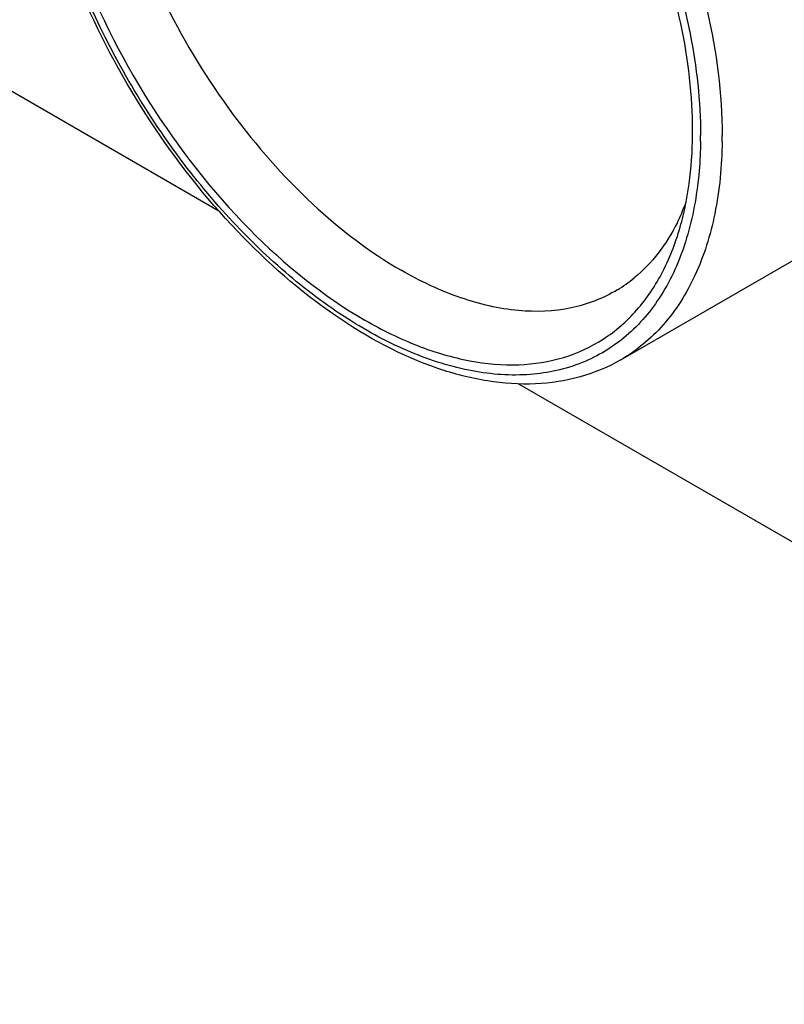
# Model space of a CAD drawing. Header units: inches. Extents: x 0 to 34, y 0 to 22.
# Tile 78 of 125: x 24.753 to 24.974, y 15.101 to 15.386. Entities that reach past the tile are written whole.
import ezdxf

# ---------------------------------------------------------------- set-up
doc = ezdxf.new("R2010")
doc.units = ezdxf.units.IN
doc.header["$LTSCALE"] = 1.87
doc.header["$MEASUREMENT"] = 0
doc.layers.get('0').update_dxf_attribs({"linetype": 'CONTINUOUS'})

msp = doc.modelspace()

# ---------------------------------------------------------------- linework, layer by layer
at = {"color": 7, "linetype": 'CONTINUOUS'}
for p, q in [((22.1817868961, 16.8482392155), (24.8102953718, 15.3305713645)), ((24.9265955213, 15.2874329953), (25.211084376, 15.4516932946)), ((24.9496782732, 15.3507158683), (24.9496787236, 15.3523576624)), ((24.8970373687, 15.2804876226), (25.2080429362, 15.1009169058))]:
    msp.add_line(p, q, dxfattribs=at)
for centre, radius, start, end in [((24.8238224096, 15.3523058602), 0.1321234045, 359.2551568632, 0.0013988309), ((24.8863195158, 15.3550914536), 0.0631476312, 334.5985941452, 339.6857645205), ((24.861705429, 15.3492569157), 0.0853588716, 344.6534037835, 349.1404969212), ((24.8903388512, 15.3532615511), 0.058731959, 333.6634067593, 334.5292063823), ((24.9040244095, 15.3433538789), 0.0417024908, 301.1756569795, 309.4466374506)]:
    msp.add_arc(centre, radius, start, end, dxfattribs=at)
for points, knots in [([(24.7848564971, 15.5329163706), (24.7883505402, 15.5349340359), (24.7960531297, 15.5381353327), (24.808767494, 15.5399986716), (24.8224218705, 15.5389946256), (24.8422613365, 15.5337160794), (24.8676237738, 15.5198483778), (24.8956449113, 15.4950315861), (24.9204134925, 15.4633272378), (24.9399075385, 15.42729707), (24.9525563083, 15.3898954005), (24.9559458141, 15.3644230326), (24.9559458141, 15.3523090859)], [0, 0, 0, 0, 0.0428589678, 0.0874875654, 0.1353208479, 0.1872853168, 0.3045511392, 0.4382239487, 0.582572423, 0.7297289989, 0.8713204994, 1, 1, 1, 1]), ([(24.8275357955, 15.5283957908), (24.8223431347, 15.529750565), (24.8120996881, 15.5313749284), (24.7970660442, 15.529890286), (24.7837399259, 15.5242457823), (24.7727976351, 15.5146439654), (24.7646715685, 15.5016137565), (24.7595105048, 15.4857195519), (24.7573620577, 15.4674768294), (24.7582367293, 15.4474292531), (24.762086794, 15.4261759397), (24.7711408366, 15.3967274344), (24.788725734, 15.3613546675), (24.8169561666, 15.3250905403), (24.8403509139, 15.3059810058), (24.8525940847, 15.2989119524)], [0, 0, 0, 0, 0.0518975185, 0.09928318, 0.1442503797, 0.1895503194, 0.237837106, 0.2909876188, 0.3498872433, 0.414555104, 0.4843567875, 0.5581948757, 0.7119589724, 0.8632815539, 1, 1, 1, 1]), ([(24.8018944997, 15.5219455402), (24.7987991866, 15.5202404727), (24.7929176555, 15.5159200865), (24.7858022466, 15.5072271), (24.7804560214, 15.4965351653), (24.7756052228, 15.47927723), (24.7748470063, 15.454014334), (24.7812569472, 15.421889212), (24.7943703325, 15.3891608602), (24.8131281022, 15.3585133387), (24.8359648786, 15.332460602), (24.8538282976, 15.3186951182), (24.8630336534, 15.3133800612)], [0, 0, 0, 0, 0.042861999, 0.0873810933, 0.1350412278, 0.1868156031, 0.3037707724, 0.4373354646, 0.581786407, 0.7291899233, 0.8710744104, 1, 1, 1, 1]), ([(24.9265955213, 15.2874329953), (24.9229260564, 15.2853142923), (24.9148820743, 15.2819549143), (24.9016825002, 15.2799644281), (24.8876564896, 15.2809222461), (24.86757946, 15.2861538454), (24.8421320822, 15.2999074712), (24.8141635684, 15.3245265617), (24.7895300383, 15.3559314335), (24.7701574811, 15.3916415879), (24.7575727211, 15.4288011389), (24.7542088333, 15.4541483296), (24.7542088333, 15.4662321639)], [0, 0, 0, 0, 0.0449407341, 0.0913139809, 0.1403744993, 0.1930209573, 0.3103427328, 0.4429978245, 0.5858658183, 0.7314875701, 0.8718360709, 1, 1, 1, 1]), ([(24.9489249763, 15.3387677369), (24.9482034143, 15.3325664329), (24.9458015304, 15.3208625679), (24.9386115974, 15.3052606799), (24.9281143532, 15.2932078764), (24.9146538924, 15.2854192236), (24.8989782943, 15.2823267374), (24.8818738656, 15.2838767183), (24.8639363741, 15.2898171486), (24.8457106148, 15.2998611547), (24.8277663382, 15.313646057), (24.8046260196, 15.3367767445), (24.7803585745, 15.3714498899), (24.763864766, 15.4102781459), (24.7568036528, 15.4417253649), (24.7555094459, 15.4570183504), (24.7555094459, 15.4643752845)], [0, 0, 0, 0, 0.0564049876, 0.1070800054, 0.1535746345, 0.1985103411, 0.2449889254, 0.2956359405, 0.3520001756, 0.4145281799, 0.4827973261, 0.5557646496, 0.7094618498, 0.8619663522, 0.9335322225, 1, 1, 1, 1]), ([(24.9455357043, 15.3331751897), (24.9473084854, 15.3423574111), (24.9481474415, 15.3625040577), (24.9447789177, 15.3822620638), (24.9421577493, 15.3925057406)], [0, 0, 0, 0, 0.4693376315, 1, 1, 1, 1]), ([(24.9443119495, 15.3921763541), (24.9451857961, 15.3887659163), (24.9481587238, 15.3756897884), (24.9496787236, 15.3622488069), (24.9496787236, 15.3523576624)], [0, 0, 0, 0, 0.2625018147, 1, 1, 1, 1]), ([(24.9559346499, 15.3505883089), (24.9558435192, 15.3435918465), (24.9546163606, 15.3302942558), (24.9490007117, 15.3120512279), (24.9397683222, 15.2972455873), (24.9311795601, 15.2900803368), (24.9265954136, 15.2874331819)], [0, 0, 0, 0, 0.2889462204, 0.5478668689, 0.7814001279, 1, 1, 1, 1]), ([(24.9496782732, 15.3507158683), (24.9496649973, 15.3496966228), (24.9495647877, 15.3457062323), (24.9492685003, 15.3417200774), (24.9489249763, 15.3387677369)], [0, 0, 0, 0, 0.2553698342, 1, 1, 1, 1]), ([(24.8525940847, 15.2989119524), (24.8575237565, 15.2960656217), (24.8673382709, 15.2912420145), (24.8823881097, 15.2867437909), (24.8967654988, 15.2854600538), (24.9100925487, 15.2875188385), (24.9219251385, 15.2929564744), (24.9318025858, 15.3016016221), (24.9394107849, 15.3130823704), (24.9427239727, 15.3219486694), (24.9440206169, 15.326666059)], [0, 0, 0, 0, 0.1503640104, 0.2875813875, 0.4127001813, 0.5285579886, 0.6397729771, 0.7520319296, 0.870768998, 1, 1, 1, 1]), ([(24.9429746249, 15.3272054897), (24.9414226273, 15.3240704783), (24.9378392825, 15.3182190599), (24.9330793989, 15.3132551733), (24.9305204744, 15.3111505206)], [0, 0, 0, 0, 0.5135718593, 1, 1, 1, 1]), ([(24.9256122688, 15.3076738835), (24.9215276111, 15.305204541), (24.9120917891, 15.3015863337), (24.8963240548, 15.3010269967), (24.8794885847, 15.3050019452), (24.868540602, 15.310200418), (24.8630336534, 15.3133800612)], [0, 0, 0, 0, 0.2178167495, 0.450683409, 0.7098103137, 1, 1, 1, 1])]:
    msp.add_open_spline(points, degree=3, knots=knots, dxfattribs=at)

doc.saveas('drawing.dxf')
